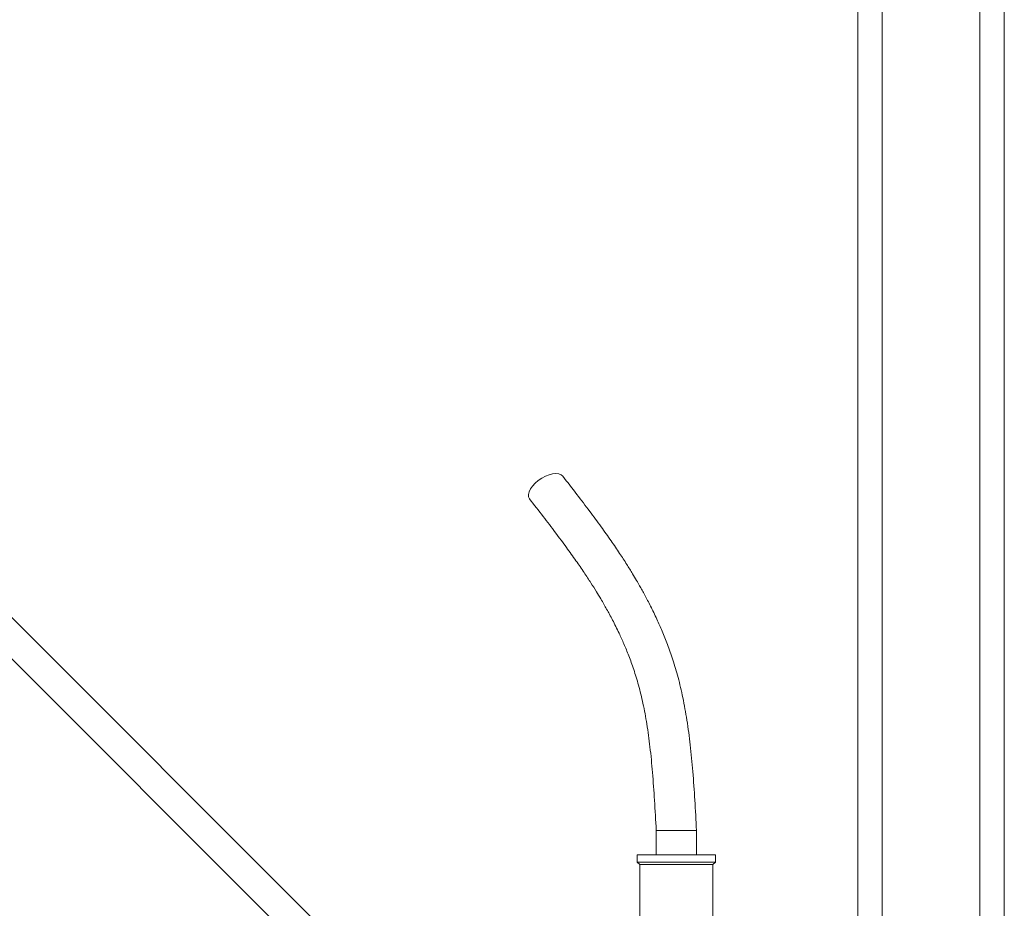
# Model space of a CAD drawing. Header units: millimetres. Extents: x 21 to 1445, y 16 to 3591.
# Tile 6 of 8: x 504 to 908, y 2593 to 2957. Entities that reach past the tile are written whole.
import ezdxf

# ---------------------------------------------------------------- set-up
doc = ezdxf.new("R2010")
doc.units = ezdxf.units.MM

msp = doc.modelspace()

# ---------------------------------------------------------------- linework, layer by layer
at = {"color": 7, "linetype": 'Continuous', "lineweight": 15}
for p, q in [((847.7, 2571.96), (847.7, 3527.95)), ((857.7, 2571.96), (857.7, 3527.95)), ((897.7, 2559.96), (897.7, 3527.95)), ((907.7, 2559.96), (907.7, 3527.95)), ((652.8, 2560.19), (334.94, 2878.06)), ((326.45, 2869.57), (674.08, 2521.95)), ((765.1, 2624.71), (765.1, 2614.71)), ((767.32, 2624.71), (765.1, 2624.71)), ((781.6, 2624.71), (767.32, 2624.71)), ((781.6, 2614.71), (781.6, 2624.71)), ((757.35, 2614.71), (757.35, 2611.71)), ((789.35, 2614.71), (757.35, 2614.71)), ((789.35, 2611.71), (789.35, 2614.71)), ((757.35, 2611.71), (758.35, 2610.71)), ((789.35, 2611.71), (757.35, 2611.71)), ((758.35, 2610.71), (758.35, 2579.71)), ((788.35, 2610.71), (758.35, 2610.71)), ((788.35, 2610.71), (789.35, 2611.71)), ((788.35, 2579.71), (788.35, 2610.71))]:
    msp.add_line(p, q, dxfattribs=at)
at = {"color": 7, "linetype": 'Continuous', "lineweight": 15, "flags": 128}
msp.add_lwpolyline([(726.78, 2769.89), (726.12, 2770.47), (725.18, 2770.84), (724.02, 2770.96), (722.67, 2770.84), (721.21, 2770.47), (719.7, 2769.87), (718.19, 2769.06), (716.77, 2768.09), (715.48, 2767), (714.4, 2765.82), (713.55, 2764.62), (712.99, 2763.45), (712.73, 2762.35), (712.79, 2761.38), (713.16, 2760.58), (713.18, 2760.56)], dxfattribs=at)
at = {"color": 7, "linetype": 'Continuous', "lineweight": 15}
for points, knots in [([(781.6, 2624.71), (781.38, 2628.85), (780.95, 2636.88), (780.15, 2648.57), (779.11, 2659.5), (777.77, 2669.64), (776.13, 2678.89), (774.19, 2687.16), (772.03, 2694.4), (769.81, 2700.7), (767.61, 2706.22), (765.69, 2710.57), (764.1, 2713.95), (762.83, 2716.52), (761.62, 2718.9), (760.46, 2721.09), (759.36, 2723.09), (758.23, 2725.1), (756.93, 2727.35), (755.19, 2730.27), (752.89, 2733.98), (749.96, 2738.48), (746.46, 2743.61), (742.37, 2749.36), (737.7, 2755.68), (732.44, 2762.59), (728.72, 2767.38), (726.78, 2769.89)], [0, 0, 0, 0, 0.07241, 0.140513, 0.204676, 0.26481, 0.320354, 0.371033, 0.416799, 0.457622, 0.494167, 0.52774, 0.547207, 0.565501, 0.582626, 0.598599, 0.613429, 0.627177, 0.643467, 0.664519, 0.694369, 0.730341, 0.772364, 0.820351, 0.874267, 0.93413, 1, 1, 1, 1]), ([(713.18, 2760.56), (715.05, 2758.15), (718.62, 2753.56), (723.68, 2746.94), (728.16, 2740.91), (732.07, 2735.46), (735.41, 2730.6), (738.2, 2726.36), (740.47, 2722.76), (742.24, 2719.83), (743.62, 2717.46), (744.81, 2715.35), (745.99, 2713.2), (747.24, 2710.84), (748.55, 2708.25), (750.12, 2705.02), (751.93, 2701.02), (753.95, 2696.1), (755.99, 2690.47), (757.98, 2683.98), (759.79, 2676.52), (761.35, 2668.06), (762.63, 2658.6), (763.65, 2648.15), (764.44, 2636.74), (764.88, 2628.82), (765.1, 2624.71)], [0, 0, 0, 0, 0.0676076, 0.1289817, 0.1840747, 0.2328964, 0.2754856, 0.3118819, 0.3421412, 0.3663249, 0.3844876, 0.4001224, 0.4172025, 0.4357263, 0.4556891, 0.4770862, 0.5094292, 0.5445478, 0.5836114, 0.6273686, 0.6759515, 0.7296663, 0.7888247, 0.8536248, 0.9240847, 1, 1, 1, 1])]:
    msp.add_open_spline(points, degree=3, knots=knots, dxfattribs=at)

doc.saveas('drawing.dxf')
